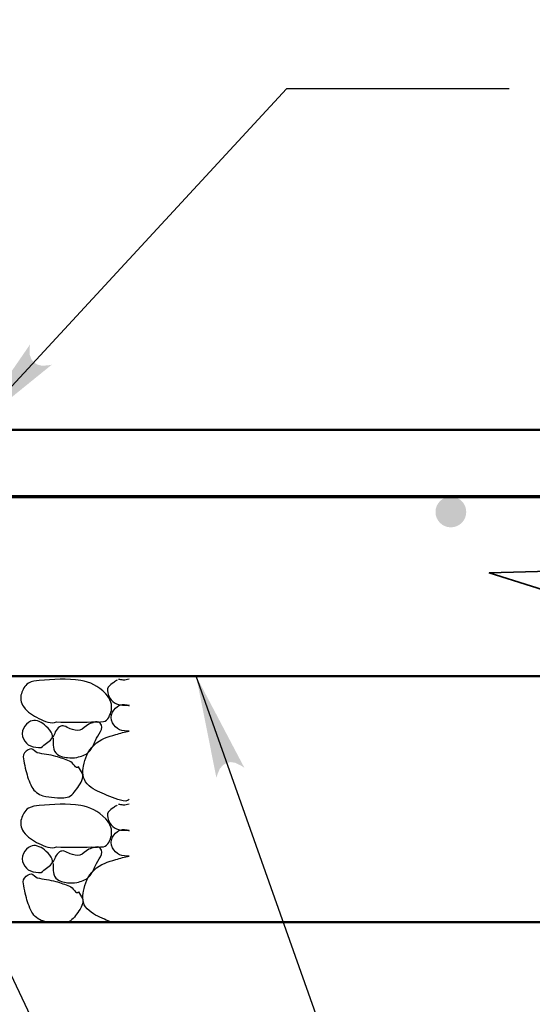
# Model space of a CAD drawing. Extents: x -217 to 423, y -193 to 255.
# Tile 24 of 39: x 107 to 120, y 46 to 70. Entities that reach past the tile are written whole.
import ezdxf

# ---------------------------------------------------------------- set-up
doc = ezdxf.new("R2010")
doc.units = 0
doc.header["$MEASUREMENT"] = 0
for name, color, linetype, lineweight in [('Level 1', 253, 'Continuous', 18), ('S-Anno-Brkl', 2, 'Continuous', 35), ('S-Anno-Text', 53, 'Continuous', 25), ('S-Sect-Conc', 6, 'Continuous', 50), ('S-Sect-Fngr', 2, 'Continuous', 50), ('S-Sect-Rbar', 7, 'Continuous', 70), ('S-Slab-Capl', 12, 'Continuous', 25)]:
    doc.layers.add(name, color=color, linetype=linetype, lineweight=lineweight)

msp = doc.modelspace()

# ---------------------------------------------------------------- hatches: boundary and pattern name
at = {"layer": 'S-Anno-Text', "lineweight": 25}
msp.add_hatch(color=256, dxfattribs=at).paths.add_polyline_path([(105.975, 60.161), (107.407, 62.243), (107.398, 62.145), (107.403, 61.991), (107.44, 61.883), (107.499, 61.809), (107.59, 61.752), (107.706, 61.724), (107.857, 61.737), (107.94, 61.752)], flags=16)
at = {"layer": 'S-Anno-Text', "lineweight": 25, "extrusion": (0, 0, -1)}
msp.add_hatch(color=256, dxfattribs=at).paths.add_polyline_path([(-111.953, 51.682), (-111.978, 51.763), (-112.036, 51.903), (-112.115, 51.992), (-112.208, 52.046), (-112.302, 52.065), (-112.414, 52.047), (-112.552, 51.98), (-112.635, 51.926), (-111.459, 54.161)], flags=16)
at = {"layer": 'S-Sect-Rbar'}
msp.add_hatch(color=256, dxfattribs=at).paths.add_polyline_path([(117.671, 58.536, 1), (117.671, 57.786, 1)], flags=16)

# ---------------------------------------------------------------- linework, layer by layer
at = {"layer": 'Level 1', "color": 214, "linetype": 'Continuous', "lineweight": 25}
msp.add_3dface([(-216.672, -192.74), (423.328, -192.74), (423.328, 255.26), (-216.672, 255.26)], dxfattribs=at)
msp.add_3dface([(-216.672, -192.74), (423.328, -192.74), (423.328, 255.26), (-216.672, 255.26)], dxfattribs=at)
msp.add_3dface([(-216.672, -192.74), (423.328, -192.74), (423.328, 255.26), (-216.672, 255.26)], dxfattribs=at)
msp.add_3dface([(-216.672, -192.74), (423.328, -192.74), (423.328, 255.26), (-216.672, 255.26)], dxfattribs=at)
msp.add_3dface([(-216.672, -192.74), (423.328, -192.74), (423.328, 255.26), (-216.672, 255.26)], dxfattribs=at)
at = {"layer": 'S-Anno-Brkl', "flags": 128}
msp.add_lwpolyline([(120.671, 57.56), (122.733, 56.793), (118.608, 56.675), (120.671, 56.029)], dxfattribs=at)
at = {"layer": 'S-Anno-Text', "lineweight": 25, "flags": 128}
for points in [[(119.089, 68.475), (113.665, 68.475), (105.975, 60.161)], [(118.963, 38.563), (116.988, 38.563), (111.459, 54.161)], [(119.49, 33.42), (113.302, 33.42), (105.139, 50.695)]]:
    msp.add_lwpolyline(points, dxfattribs=at)
at = {"layer": 'S-Sect-Conc'}
for p, q in [((96.671, 60.161), (120.671, 60.161)), ((96.671, 54.161), (120.671, 54.161))]:
    msp.add_line(p, q, dxfattribs=at)
at = {"layer": 'S-Sect-Fngr'}
msp.add_line((96.671, 48.161), (120.671, 48.161), dxfattribs=at)
at = {"layer": 'S-Sect-Rbar'}
msp.add_line((97.916, 58.536), (120.671, 58.536), dxfattribs=at)
at = {"layer": 'S-Slab-Capl'}
for points, knots in [([(108.054, 53.043), (107.924, 52.991), (107.764, 53.061), (107.625, 53.128), (107.474, 53.202), (107.351, 53.276), (107.246, 53.416), (107.175, 53.51), (107.167, 53.632), (107.196, 53.73), (107.224, 53.825), (107.269, 53.925), (107.367, 53.986), (107.454, 54.04), (107.541, 54.041), (107.631, 54.051), (107.968, 54.086), (108.31, 54.103), (108.647, 54.051), (108.874, 54.016), (109.067, 53.923), (109.254, 53.73), (109.372, 53.609), (109.419, 53.451), (109.391, 53.322), (109.369, 53.222), (109.308, 53.068), (109.197, 53.05), (109.102, 53.036), (109.006, 53.044), (108.911, 53.043), (108.625, 53.039), (108.34, 53.03), (108.054, 53.043)], [0, 0, 0, 0, 0.080699, 0.080699, 0.080699, 0.168588, 0.168588, 0.168588, 0.227139, 0.227139, 0.227139, 0.28401, 0.28401, 0.28401, 0.334146, 0.334146, 0.334146, 0.521488, 0.521488, 0.521488, 0.648244, 0.648244, 0.648244, 0.727613, 0.727613, 0.727613, 0.789119, 0.789119, 0.789119, 0.841991, 0.841991, 0.841991, 1, 1, 1, 1]), ([(109.535, 54.064), (109.506, 54.045), (109.477, 54.026), (109.448, 54.006), (109.399, 53.973), (109.353, 53.937), (109.316, 53.889), (109.279, 53.842), (109.296, 53.769), (109.316, 53.715), (109.332, 53.668), (109.352, 53.624), (109.389, 53.583), (109.442, 53.526), (109.495, 53.483), (109.565, 53.466), (109.628, 53.451), (109.691, 53.446), (109.754, 53.451), (109.777, 53.453), (109.801, 53.454), (109.825, 53.457)], [0, 0, 0, 0, 0.097259, 0.097259, 0.097259, 0.260894, 0.260894, 0.260894, 0.422313, 0.422313, 0.422313, 0.562473, 0.562473, 0.562473, 0.758147, 0.758147, 0.758147, 0.934033, 0.934033, 0.934033, 1, 1, 1, 1]), ([(109.825, 54.084), (109.777, 54.073), (109.729, 54.058), (109.682, 54.064), (109.643, 54.069), (109.604, 54.074), (109.565, 54.079)], [0, 0, 0, 0, 0.550021, 0.550021, 0.550021, 1, 1, 1, 1]), ([(109.825, 52.817), (109.747, 52.817), (109.67, 52.826), (109.593, 52.852), (109.514, 52.88), (109.463, 52.951), (109.422, 53.023), (109.379, 53.1), (109.38, 53.201), (109.422, 53.28), (109.462, 53.354), (109.515, 53.422), (109.593, 53.452), (109.668, 53.482), (109.755, 53.472), (109.825, 53.439)], [0, 0, 0, 0, 0.193952, 0.193952, 0.193952, 0.394291, 0.394291, 0.394291, 0.606783, 0.606783, 0.606783, 0.808003, 0.808003, 0.808003, 1, 1, 1, 1]), ([(107.682, 52.422), (107.594, 52.423), (107.506, 52.421), (107.418, 52.458), (107.338, 52.491), (107.288, 52.556), (107.247, 52.629), (107.204, 52.706), (107.203, 52.806), (107.247, 52.885), (107.289, 52.961), (107.349, 53.024), (107.418, 53.058), (107.519, 53.107), (107.658, 53.06), (107.762, 52.971), (107.873, 52.875), (108.023, 52.712), (107.933, 52.629), (107.856, 52.559), (107.763, 52.493), (107.682, 52.422)], [0, 0, 0, 0, 0.128758, 0.128758, 0.128758, 0.245621, 0.245621, 0.245621, 0.369573, 0.369573, 0.369573, 0.486951, 0.486951, 0.486951, 0.658187, 0.658187, 0.658187, 0.842964, 0.842964, 0.842964, 1, 1, 1, 1]), ([(107.97, 52.644), (107.971, 52.587), (107.973, 52.53), (107.975, 52.473), (107.977, 52.408), (107.983, 52.345), (108.036, 52.287), (108.12, 52.196), (108.222, 52.186), (108.324, 52.173), (108.398, 52.164), (108.474, 52.165), (108.548, 52.18), (108.654, 52.203), (108.758, 52.23), (108.843, 52.314), (108.928, 52.397), (108.955, 52.496), (109.002, 52.593), (109.066, 52.724), (109.232, 52.891), (109.122, 53.011), (109.083, 53.055), (109.017, 53.047), (108.968, 53.034), (108.925, 53.023), (108.882, 53.007), (108.84, 52.987), (108.761, 52.95), (108.703, 52.865), (108.623, 52.843), (108.55, 52.824), (108.462, 52.854), (108.389, 52.876), (108.338, 52.892), (108.291, 52.93), (108.242, 52.942), (108.206, 52.951), (108.164, 52.947), (108.129, 52.923), (108.08, 52.888), (108.046, 52.848), (108.024, 52.798), (108.004, 52.754), (107.986, 52.708), (107.966, 52.663)], [0, 0, 0, 0, 0.05098, 0.05098, 0.05098, 0.109365, 0.109365, 0.109365, 0.201676, 0.201676, 0.201676, 0.268323, 0.268323, 0.268323, 0.36496, 0.36496, 0.36496, 0.460665, 0.460665, 0.460665, 0.590415, 0.590415, 0.590415, 0.636946, 0.636946, 0.636946, 0.677393, 0.677393, 0.677393, 0.755133, 0.755133, 0.755133, 0.825562, 0.825562, 0.825562, 0.873585, 0.873585, 0.873585, 0.907613, 0.907613, 0.907613, 0.956151, 0.956151, 0.956151, 1, 1, 1, 1]), ([(109.743, 51.109), (109.57, 51.132), (109.399, 51.204), (109.227, 51.28), (109.069, 51.351), (108.927, 51.398), (108.798, 51.538), (108.685, 51.661), (108.686, 51.831), (108.713, 51.967), (108.748, 52.147), (108.806, 52.336), (108.969, 52.48), (109.137, 52.629), (109.309, 52.682), (109.499, 52.737), (109.607, 52.769), (109.713, 52.804), (109.825, 52.816)], [0, 0, 0, 0, 0.182481, 0.182481, 0.182481, 0.35053, 0.35053, 0.35053, 0.497375, 0.497375, 0.497375, 0.689911, 0.689911, 0.689911, 0.887418, 0.887418, 0.887418, 1, 1, 1, 1]), ([(108.59, 51.948), (108.626, 51.894), (108.662, 51.839), (108.686, 51.783), (108.73, 51.68), (108.646, 51.557), (108.572, 51.448), (108.497, 51.34), (108.43, 51.237), (108.312, 51.207), (108.21, 51.18), (108.106, 51.195), (108.003, 51.202), (107.909, 51.209), (107.816, 51.213), (107.723, 51.241), (107.609, 51.276), (107.512, 51.352), (107.453, 51.457), (107.379, 51.588), (107.343, 51.72), (107.306, 51.859), (107.284, 51.938), (107.269, 52.017), (107.256, 52.096), (107.246, 52.159), (107.225, 52.224), (107.277, 52.287), (107.329, 52.351), (107.389, 52.392), (107.444, 52.386), (107.491, 52.38), (107.535, 52.306), (107.586, 52.293), (107.724, 52.257), (107.891, 52.245), (108.039, 52.203), (108.152, 52.171), (108.263, 52.129), (108.374, 52.089), (108.455, 52.06), (108.534, 51.872), (108.59, 51.948)], [0, 0, 0, 0, 0.046159, 0.046159, 0.046159, 0.131609, 0.131609, 0.131609, 0.217325, 0.217325, 0.217325, 0.292049, 0.292049, 0.292049, 0.360526, 0.360526, 0.360526, 0.444133, 0.444133, 0.444133, 0.547632, 0.547632, 0.547632, 0.606175, 0.606175, 0.606175, 0.652517, 0.652517, 0.652517, 0.699356, 0.699356, 0.699356, 0.740501, 0.740501, 0.740501, 0.852178, 0.852178, 0.852178, 0.937628, 0.937628, 0.937628, 1, 1, 1, 1]), ([(108.054, 49.995), (107.924, 49.943), (107.764, 50.013), (107.625, 50.08), (107.474, 50.154), (107.351, 50.228), (107.246, 50.368), (107.175, 50.462), (107.167, 50.584), (107.196, 50.682), (107.224, 50.777), (107.269, 50.877), (107.367, 50.938), (107.454, 50.992), (107.541, 50.993), (107.631, 51.003), (107.968, 51.038), (108.31, 51.055), (108.647, 51.003), (108.874, 50.968), (109.067, 50.875), (109.254, 50.682), (109.372, 50.561), (109.419, 50.403), (109.391, 50.274), (109.369, 50.174), (109.308, 50.02), (109.197, 50.002), (109.102, 49.988), (109.006, 49.996), (108.911, 49.995), (108.625, 49.991), (108.34, 49.982), (108.054, 49.995)], [0, 0, 0, 0, 0.080699, 0.080699, 0.080699, 0.168588, 0.168588, 0.168588, 0.227139, 0.227139, 0.227139, 0.28401, 0.28401, 0.28401, 0.334146, 0.334146, 0.334146, 0.521488, 0.521488, 0.521488, 0.648244, 0.648244, 0.648244, 0.727613, 0.727613, 0.727613, 0.789119, 0.789119, 0.789119, 0.841991, 0.841991, 0.841991, 1, 1, 1, 1]), ([(109.535, 51.016), (109.506, 50.997), (109.477, 50.978), (109.448, 50.958), (109.399, 50.925), (109.353, 50.889), (109.316, 50.841), (109.279, 50.794), (109.296, 50.721), (109.316, 50.667), (109.332, 50.62), (109.352, 50.576), (109.389, 50.535), (109.442, 50.478), (109.495, 50.435), (109.565, 50.418), (109.628, 50.403), (109.691, 50.398), (109.754, 50.403), (109.777, 50.405), (109.801, 50.406), (109.825, 50.409)], [0, 0, 0, 0, 0.097259, 0.097259, 0.097259, 0.260894, 0.260894, 0.260894, 0.422313, 0.422313, 0.422313, 0.562473, 0.562473, 0.562473, 0.758147, 0.758147, 0.758147, 0.934033, 0.934033, 0.934033, 1, 1, 1, 1]), ([(109.825, 51.036), (109.777, 51.025), (109.729, 51.01), (109.682, 51.016), (109.643, 51.021), (109.604, 51.026), (109.565, 51.031)], [0, 0, 0, 0, 0.550021, 0.550021, 0.550021, 1, 1, 1, 1]), ([(109.825, 49.769), (109.747, 49.769), (109.67, 49.778), (109.593, 49.804), (109.514, 49.832), (109.463, 49.903), (109.422, 49.975), (109.379, 50.052), (109.38, 50.153), (109.422, 50.232), (109.462, 50.306), (109.515, 50.374), (109.593, 50.404), (109.668, 50.434), (109.755, 50.424), (109.825, 50.391)], [0, 0, 0, 0, 0.193952, 0.193952, 0.193952, 0.394291, 0.394291, 0.394291, 0.606783, 0.606783, 0.606783, 0.808003, 0.808003, 0.808003, 1, 1, 1, 1]), ([(107.682, 49.374), (107.594, 49.375), (107.506, 49.373), (107.418, 49.41), (107.338, 49.443), (107.288, 49.508), (107.247, 49.581), (107.204, 49.658), (107.203, 49.758), (107.247, 49.837), (107.289, 49.913), (107.349, 49.976), (107.418, 50.01), (107.519, 50.059), (107.658, 50.012), (107.762, 49.923), (107.873, 49.827), (108.023, 49.664), (107.933, 49.581), (107.856, 49.511), (107.763, 49.445), (107.682, 49.374)], [0, 0, 0, 0, 0.128758, 0.128758, 0.128758, 0.245621, 0.245621, 0.245621, 0.369573, 0.369573, 0.369573, 0.486951, 0.486951, 0.486951, 0.658187, 0.658187, 0.658187, 0.842964, 0.842964, 0.842964, 1, 1, 1, 1]), ([(107.97, 49.596), (107.971, 49.539), (107.973, 49.482), (107.975, 49.425), (107.977, 49.36), (107.983, 49.297), (108.036, 49.239), (108.12, 49.148), (108.222, 49.138), (108.324, 49.125), (108.398, 49.116), (108.474, 49.117), (108.548, 49.132), (108.654, 49.155), (108.758, 49.182), (108.843, 49.266), (108.928, 49.349), (108.955, 49.448), (109.002, 49.545), (109.066, 49.676), (109.232, 49.843), (109.122, 49.963), (109.083, 50.007), (109.017, 49.999), (108.968, 49.986), (108.925, 49.975), (108.882, 49.959), (108.84, 49.939), (108.761, 49.902), (108.703, 49.817), (108.623, 49.795), (108.55, 49.776), (108.462, 49.806), (108.389, 49.828), (108.338, 49.844), (108.291, 49.882), (108.242, 49.894), (108.206, 49.903), (108.164, 49.899), (108.129, 49.875), (108.08, 49.84), (108.046, 49.8), (108.024, 49.75), (108.004, 49.706), (107.986, 49.66), (107.966, 49.615)], [0, 0, 0, 0, 0.05098, 0.05098, 0.05098, 0.109365, 0.109365, 0.109365, 0.201676, 0.201676, 0.201676, 0.268323, 0.268323, 0.268323, 0.36496, 0.36496, 0.36496, 0.460665, 0.460665, 0.460665, 0.590415, 0.590415, 0.590415, 0.636946, 0.636946, 0.636946, 0.677393, 0.677393, 0.677393, 0.755133, 0.755133, 0.755133, 0.825562, 0.825562, 0.825562, 0.873585, 0.873585, 0.873585, 0.907613, 0.907613, 0.907613, 0.956151, 0.956151, 0.956151, 1, 1, 1, 1]), ([(109.392, 48.161), (109.337, 48.184), (109.282, 48.208), (109.227, 48.232), (109.074, 48.299), (108.932, 48.359), (108.798, 48.49), (108.682, 48.605), (108.686, 48.783), (108.713, 48.919), (108.748, 49.099), (108.806, 49.288), (108.969, 49.432), (109.137, 49.581), (109.309, 49.634), (109.499, 49.689), (109.607, 49.721), (109.713, 49.756), (109.825, 49.768)], [0, 0, 0, 0, 0.068733, 0.068733, 0.068733, 0.260164, 0.260164, 0.260164, 0.42744, 0.42744, 0.42744, 0.646766, 0.646766, 0.646766, 0.871753, 0.871753, 0.871753, 1, 1, 1, 1]), ([(107.909, 48.161), (107.846, 48.167), (107.784, 48.177), (107.723, 48.193), (107.61, 48.224), (107.513, 48.304), (107.453, 48.409), (107.378, 48.54), (107.343, 48.672), (107.306, 48.811), (107.284, 48.89), (107.269, 48.969), (107.256, 49.048), (107.246, 49.111), (107.225, 49.176), (107.277, 49.239), (107.329, 49.303), (107.389, 49.344), (107.444, 49.338), (107.491, 49.332), (107.535, 49.258), (107.586, 49.245), (107.724, 49.209), (107.891, 49.197), (108.039, 49.155), (108.152, 49.123), (108.263, 49.081), (108.374, 49.041), (108.455, 49.012), (108.534, 48.824), (108.59, 48.9)], [0, 0, 0, 0, 0.066732, 0.066732, 0.066732, 0.188751, 0.188751, 0.188751, 0.3398, 0.3398, 0.3398, 0.42524, 0.42524, 0.42524, 0.492873, 0.492873, 0.492873, 0.561231, 0.561231, 0.561231, 0.62128, 0.62128, 0.62128, 0.784264, 0.784264, 0.784264, 0.908973, 0.908973, 0.908973, 1, 1, 1, 1]), ([(108.59, 48.9), (108.626, 48.846), (108.662, 48.791), (108.686, 48.735), (108.73, 48.632), (108.646, 48.507), (108.572, 48.4), (108.499, 48.296), (108.432, 48.195), (108.321, 48.161)], [0, 0, 0, 0, 0.214366, 0.214366, 0.214366, 0.611208, 0.611208, 0.611208, 1, 1, 1, 1])]:
    msp.add_open_spline(points, degree=3, knots=knots, dxfattribs=at)
msp.add_open_spline([(109.825, 51.15), (109.797, 51.137), (109.77, 51.123), (109.743, 51.109)], degree=3, dxfattribs=at)

doc.saveas('drawing.dxf')
